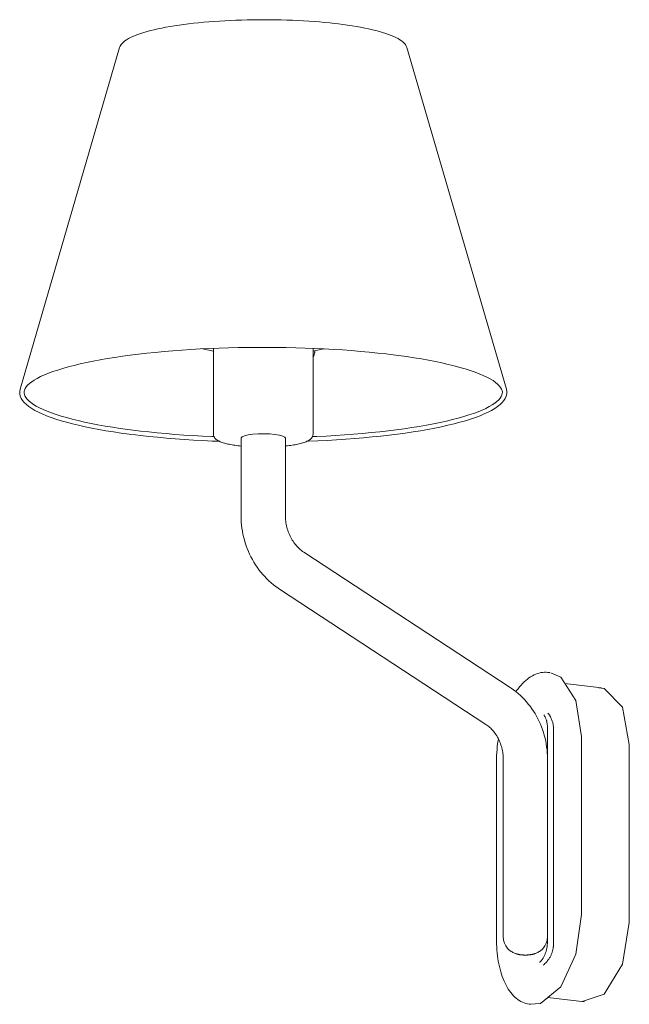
# Model space of a CAD drawing. Header units: millimetres. Extents: x -6760 to -4562, y -647 to 6739.
# Tile 2 of 4: x -5738 to -5463, y -647 to -202. Entities that reach past the tile are written whole.
import ezdxf

# ---------------------------------------------------------------- set-up
doc = ezdxf.new("R2010")
doc.units = ezdxf.units.MM
doc.layers.add('E-LITE-EQPM', color=7, linetype='Continuous', lineweight=20)

# ---------------------------------------------------------------- blocks, each defined once
blk = doc.blocks.new('24005-10 - 24005-10 ETERNA Chrome_White wall lamp-564709-00 Isometrico PDF')
at = {"layer": 'E-LITE-EQPM', "color": 8, "lineweight": 9, "true_color": 0x808080}
for p, q in [((-6466.8, -215.01), (-6511.73, -369.42)), ((-6292.16, -369.42), (-6337.09, -215.01)), ((-6429.32, -351.17), (-6424.43, -352.26)), ((-6424.45, -350.86), (-6424.45, -389.71)), ((-6379.49, -352.27), (-6374.56, -351.17)), ((-6379.45, -389.71), (-6379.45, -350.94)), ((-6411.95, -391.53), (-6411.95, -426.75)), ((-6391.95, -426.75), (-6391.95, -391.53)), ((-6290.42, -504.23), (-6383.68, -443.04)), ((-6394.65, -459.76), (-6301.39, -520.95)), ((-6272.54, -497.54), (-6273.38, -497.44)), ((-6272.54, -497.54), (-6272.84, -497.51)), ((-6249.26, -504.42), (-6265.75, -502.41)), ((-6273.57, -522.75), (-6273.57, -618.84)), ((-6270.8, -619.56), (-6270.8, -523.47)), ((-6258.29, -606.85), (-6258.29, -526.45)), ((-6236.64, -610.43), (-6236.64, -530.02)), ((-6296.61, -537.85), (-6296.61, -618.25)), ((-6293.58, -536.35), (-6293.58, -616.83)), ((-6273.58, -616.83), (-6273.58, -536.35)), ((-6273.49, -644.32), (-6256.79, -646.37)), ((-6281.88, -647.33), (-6281.04, -647.43))]:
    blk.add_line(p, q, dxfattribs=at)
for points in [[(-6466.8, -215.01, 0), (-6466.54, -214.34, 0), (-6466.16, -213.71, 0), (-6465.68, -213.12, 0), (-6465.11, -212.55, 0), (-6464.44, -212.01, 0), (-6463.68, -211.48, 0), (-6462.83, -210.97, 0), (-6461.89, -210.48, 0), (-6460.86, -210, 0), (-6459.75, -209.53, 0), (-6458.54, -209.07, 0), (-6457.25, -208.62, 0), (-6455.87, -208.19, 0), (-6454.41, -207.77, 0), (-6452.87, -207.36, 0), (-6451.24, -206.96, 0), (-6449.54, -206.58, 0), (-6447.77, -206.21, 0), (-6445.92, -205.85, 0), (-6444.01, -205.52, 0), (-6442.03, -205.19, 0), (-6439.98, -204.88, 0), (-6437.88, -204.59, 0), (-6435.72, -204.32, 0), (-6433.51, -204.06, 0), (-6431.24, -203.82, 0), (-6428.93, -203.6, 0), (-6426.58, -203.4, 0), (-6424.19, -203.21, 0), (-6421.76, -203.05, 0), (-6419.3, -202.9, 0), (-6416.81, -202.78, 0), (-6414.3, -202.67, 0), (-6411.78, -202.58, 0), (-6409.23, -202.52, 0), (-6406.67, -202.47, 0), (-6404.11, -202.44, 0), (-6401.54, -202.43, 0), (-6398.98, -202.45, 0), (-6396.41, -202.48, 0), (-6393.86, -202.53, 0), (-6391.32, -202.61, 0), (-6388.8, -202.7, 0), (-6386.29, -202.81, 0), (-6383.82, -202.95, 0), (-6381.37, -203.1, 0), (-6378.95, -203.27, 0), (-6376.57, -203.46, 0), (-6374.23, -203.67, 0), (-6371.93, -203.9, 0), (-6369.69, -204.14, 0), (-6367.99, -204.34, 0)], [(-6337.09, -215.01, 0), (-6337.35, -214.34, 0), (-6337.73, -213.71, 0), (-6338.21, -213.12, 0), (-6338.78, -212.55, 0), (-6339.45, -212.01, 0), (-6340.21, -211.48, 0), (-6341.06, -210.97, 0), (-6342, -210.48, 0), (-6343.03, -210, 0), (-6344.15, -209.53, 0), (-6345.35, -209.07, 0), (-6346.65, -208.62, 0), (-6348.02, -208.19, 0), (-6349.49, -207.77, 0), (-6351.03, -207.36, 0), (-6352.65, -206.96, 0), (-6354.35, -206.58, 0), (-6356.12, -206.21, 0), (-6357.97, -205.85, 0), (-6359.88, -205.52, 0), (-6361.86, -205.19, 0), (-6363.91, -204.88, 0), (-6366.01, -204.59, 0), (-6367.99, -204.34, 0)], [(-6459.44, -388.1, 0), (-6463.09, -387.64, 0), (-6466.63, -387.14, 0), (-6470.07, -386.62, 0), (-6473.4, -386.07, 0), (-6476.62, -385.5, 0), (-6479.71, -384.9, 0), (-6482.68, -384.28, 0), (-6485.52, -383.64, 0), (-6488.22, -382.97, 0), (-6490.78, -382.29, 0), (-6493.2, -381.59, 0), (-6495.46, -380.86, 0), (-6497.58, -380.13, 0), (-6499.54, -379.38, 0), (-6501.33, -378.62, 0), (-6502.97, -377.84, 0), (-6504.43, -377.06, 0), (-6505.73, -376.28, 0), (-6506.85, -375.5, 0), (-6507.79, -374.72, 0), (-6508.55, -373.96, 0), (-6509.14, -373.21, 0), (-6509.56, -372.5, 0), (-6509.82, -371.81, 0), (-6509.93, -371.15, 0), (-6509.91, -370.5, 0), (-6509.75, -369.83, 0), (-6509.45, -369.13, 0), (-6508.98, -368.41, 0), (-6508.34, -367.65, 0), (-6507.52, -366.88, 0), (-6506.52, -366.11, 0), (-6505.34, -365.32, 0), (-6504, -364.54, 0), (-6502.48, -363.76, 0), (-6500.79, -362.99, 0), (-6498.95, -362.23, 0), (-6496.94, -361.49, 0), (-6494.78, -360.76, 0), (-6492.46, -360.04, 0), (-6490, -359.34, 0), (-6487.39, -358.67, 0), (-6484.65, -358.01, 0), (-6481.77, -357.37, 0), (-6478.76, -356.76, 0), (-6475.63, -356.17, 0), (-6472.38, -355.6, 0), (-6469.02, -355.06, 0), (-6465.54, -354.55, 0), (-6461.97, -354.06, 0), (-6458.3, -353.61, 0), (-6454.53, -353.18, 0), (-6450.69, -352.78, 0), (-6446.76, -352.41, 0), (-6442.76, -352.08, 0), (-6438.7, -351.77, 0), (-6434.57, -351.5, 0), (-6430.4, -351.26, 0), (-6426.18, -351.05, 0), (-6421.92, -350.88, 0), (-6417.62, -350.74, 0), (-6413.31, -350.63, 0), (-6408.97, -350.56, 0), (-6404.62, -350.52, 0), (-6400.27, -350.52, 0), (-6395.92, -350.55, 0), (-6391.58, -350.61, 0), (-6387.26, -350.71, 0), (-6382.96, -350.84, 0), (-6378.69, -351.01, 0), (-6374.46, -351.21, 0), (-6370.27, -351.44, 0), (-6366.14, -351.71, 0), (-6362.06, -352, 0), (-6358.05, -352.33, 0), (-6354.1, -352.69, 0), (-6350.24, -353.09, 0), (-6346.45, -353.51, 0), (-6344.45, -353.75, 0)], [(-6344.45, -353.75, 0), (-6340.81, -354.21, 0), (-6337.26, -354.71, 0), (-6333.82, -355.23, 0), (-6330.49, -355.77, 0), (-6327.28, -356.35, 0), (-6324.18, -356.94, 0), (-6321.22, -357.57, 0), (-6318.38, -358.21, 0), (-6315.68, -358.87, 0), (-6313.11, -359.56, 0), (-6310.7, -360.26, 0), (-6308.43, -360.98, 0), (-6306.31, -361.72, 0), (-6304.36, -362.47, 0), (-6302.56, -363.23, 0), (-6300.93, -364, 0), (-6299.46, -364.78, 0), (-6298.17, -365.56, 0), (-6297.05, -366.35, 0), (-6296.1, -367.12, 0), (-6295.34, -367.89, 0), (-6294.75, -368.63, 0), (-6294.33, -369.35, 0), (-6294.07, -370.04, 0), (-6293.96, -370.7, 0), (-6293.98, -371.35, 0), (-6294.14, -372.02, 0), (-6294.45, -372.71, 0), (-6294.91, -373.44, 0), (-6295.56, -374.19, 0), (-6296.38, -374.96, 0), (-6297.38, -375.74, 0), (-6298.55, -376.52, 0), (-6299.9, -377.31, 0), (-6301.41, -378.08, 0), (-6303.1, -378.85, 0), (-6304.95, -379.61, 0), (-6306.95, -380.36, 0), (-6309.12, -381.09, 0), (-6311.43, -381.81, 0), (-6313.89, -382.5, 0), (-6316.5, -383.18, 0), (-6319.24, -383.84, 0), (-6322.12, -384.48, 0), (-6325.13, -385.09, 0), (-6328.26, -385.68, 0), (-6331.51, -386.25, 0), (-6334.88, -386.78, 0), (-6338.35, -387.3, 0), (-6341.92, -387.78, 0), (-6345.6, -388.24, 0), (-6349.36, -388.67, 0), (-6353.21, -389.07, 0), (-6357.13, -389.43, 0), (-6361.13, -389.77, 0), (-6365.2, -390.07, 0), (-6369.32, -390.35, 0), (-6373.5, -390.59, 0), (-6377.72, -390.79, 0), (-6379.78, -390.88, 0)], [(-6379.5, -354.94, 0), (-6379.43, -354.82, 0), (-6379.33, -354.65, 0), (-6379.24, -354.47, 0), (-6379.16, -354.29, 0), (-6379.08, -354.11, 0), (-6379.01, -353.93, 0), (-6378.95, -353.74, 0), (-6378.89, -353.56, 0), (-6378.84, -353.37, 0), (-6378.79, -353.18, 0), (-6378.75, -352.98, 0), (-6378.71, -352.79, 0), (-6378.67, -352.59, 0), (-6378.64, -352.39, 0), (-6378.62, -352.19, 0), (-6378.61, -352.09, 0)], [(-6511.73, -369.42, 0), (-6511.93, -370.47, 0), (-6511.91, -371.53, 0), (-6511.68, -372.58, 0), (-6511.25, -373.59, 0), (-6510.64, -374.57, 0), (-6509.86, -375.51, 0), (-6508.9, -376.41, 0), (-6507.79, -377.3, 0), (-6506.51, -378.16, 0), (-6505.08, -379, 0), (-6503.49, -379.82, 0), (-6501.74, -380.63, 0), (-6499.84, -381.42, 0), (-6497.79, -382.19, 0), (-6495.58, -382.94, 0), (-6493.23, -383.67, 0), (-6490.74, -384.38, 0), (-6488.1, -385.07, 0), (-6485.33, -385.74, 0), (-6482.43, -386.39, 0), (-6479.4, -387.01, 0), (-6476.25, -387.61, 0), (-6472.99, -388.18, 0), (-6469.6, -388.72, 0), (-6466.12, -389.24, 0), (-6462.53, -389.73, 0), (-6459.69, -390.09, 0)], [(-6292.16, -369.42, 0), (-6291.97, -370.47, 0), (-6291.98, -371.53, 0), (-6292.21, -372.58, 0), (-6292.64, -373.59, 0), (-6293.25, -374.57, 0), (-6294.04, -375.51, 0), (-6294.99, -376.41, 0), (-6296.1, -377.3, 0), (-6297.38, -378.16, 0), (-6298.81, -379, 0), (-6300.4, -379.82, 0), (-6302.15, -380.63, 0), (-6304.05, -381.42, 0), (-6306.11, -382.19, 0), (-6308.31, -382.94, 0), (-6310.66, -383.67, 0), (-6313.16, -384.38, 0), (-6315.79, -385.07, 0), (-6318.56, -385.74, 0), (-6321.46, -386.39, 0), (-6324.49, -387.01, 0), (-6327.64, -387.61, 0), (-6330.91, -388.18, 0), (-6334.29, -388.72, 0), (-6337.78, -389.24, 0), (-6341.37, -389.73, 0), (-6345.05, -390.19, 0), (-6348.83, -390.63, 0), (-6352.69, -391.03, 0), (-6356.63, -391.4, 0), (-6360.64, -391.74, 0), (-6364.72, -392.05, 0), (-6368.85, -392.33, 0), (-6373.04, -392.57, 0), (-6377.28, -392.78, 0), (-6381.55, -392.96, 0), (-6382.41, -392.99, 0)], [(-6421.66, -392.98, 0), (-6424.94, -392.85, 0), (-6429.19, -392.66, 0), (-6433.39, -392.43, 0), (-6437.55, -392.16, 0), (-6441.65, -391.87, 0), (-6445.69, -391.54, 0), (-6449.66, -391.18, 0), (-6453.55, -390.79, 0), (-6457.36, -390.37, 0), (-6459.69, -390.09, 0)], [(-6424.06, -390.88, 0), (-6425.2, -390.84, 0), (-6429.43, -390.64, 0), (-6433.62, -390.4, 0), (-6437.75, -390.14, 0), (-6441.83, -389.84, 0), (-6445.85, -389.51, 0), (-6449.79, -389.15, 0), (-6453.66, -388.76, 0), (-6457.44, -388.34, 0), (-6459.44, -388.1, 0)], [(-6424.45, -389.71, 0), (-6424.39, -390.25, 0), (-6424.24, -390.74, 0), (-6424.02, -391.17, 0), (-6423.76, -391.54, 0), (-6423.47, -391.85, 0), (-6423.16, -392.12, 0), (-6422.83, -392.37, 0), (-6422.49, -392.58, 0), (-6422.13, -392.79, 0), (-6421.74, -392.97, 0), (-6421.34, -393.15, 0), (-6420.91, -393.32, 0), (-6420.47, -393.48, 0), (-6419.99, -393.64, 0), (-6419.5, -393.79, 0), (-6418.98, -393.93, 0), (-6418.44, -394.06, 0), (-6417.87, -394.2, 0), (-6417.29, -394.32, 0), (-6416.68, -394.44, 0), (-6416.05, -394.56, 0), (-6415.4, -394.67, 0), (-6414.73, -394.77, 0), (-6414.04, -394.87, 0), (-6413.33, -394.97, 0), (-6412.61, -395.05, 0), (-6411.94, -395.13, 0)], [(-6411.95, -391.53, 0), (-6411.94, -391.47, 0), (-6411.51, -390.96, 0), (-6410.43, -390.49, 0), (-6408.78, -390.1, 0), (-6406.65, -389.8, 0), (-6404.21, -389.62, 0), (-6401.61, -389.57, 0), (-6399.04, -389.65, 0), (-6396.66, -389.86, 0)], [(-6396.66, -389.86, 0), (-6394.64, -390.19, 0), (-6393.12, -390.61, 0), (-6392.21, -391.09, 0), (-6391.95, -391.6, 0)], [(-6379.45, -389.71, 0), (-6379.5, -390.25, 0), (-6379.65, -390.74, 0), (-6379.87, -391.17, 0), (-6380.13, -391.54, 0), (-6380.42, -391.85, 0), (-6380.73, -392.12, 0), (-6381.06, -392.37, 0), (-6381.4, -392.58, 0), (-6381.77, -392.79, 0), (-6382.15, -392.97, 0), (-6382.55, -393.15, 0), (-6382.98, -393.32, 0), (-6383.43, -393.48, 0), (-6383.86, -393.63, 0)], [(-6391.95, -395.13, 0), (-6391.68, -395.1, 0), (-6390.95, -395.01, 0), (-6390.23, -394.92, 0), (-6389.53, -394.83, 0), (-6388.85, -394.73, 0), (-6388.19, -394.62, 0), (-6387.55, -394.51, 0), (-6386.93, -394.39, 0), (-6386.33, -394.27, 0), (-6385.76, -394.14, 0), (-6385.2, -394, 0), (-6384.67, -393.86, 0), (-6384.16, -393.72, 0), (-6383.86, -393.63, 0)], [(-6411.95, -426.75, 0), (-6411.92, -428.11, 0), (-6411.85, -429.48, 0), (-6411.74, -430.84, 0), (-6411.57, -432.2, 0), (-6411.36, -433.55, 0), (-6411.11, -434.89, 0), (-6410.81, -436.23, 0), (-6410.47, -437.56, 0), (-6410.08, -438.87, 0), (-6409.65, -440.17, 0), (-6409.17, -441.46, 0), (-6408.65, -442.73, 0), (-6408.1, -443.98, 0), (-6407.5, -445.21, 0), (-6406.85, -446.42, 0), (-6406.17, -447.6, 0), (-6405.45, -448.76, 0), (-6404.69, -449.89, 0), (-6403.9, -451, 0), (-6403.06, -452.08, 0), (-6402.19, -453.12, 0), (-6401.29, -454.13, 0), (-6400.34, -455.11, 0), (-6399.37, -456.05, 0), (-6398.36, -456.96, 0), (-6397.32, -457.82, 0), (-6396.25, -458.65, 0), (-6395.15, -459.43, 0), (-6394.65, -459.76, 0)], [(-6383.68, -443.04, 0), (-6384.15, -442.72, 0), (-6384.62, -442.37, 0), (-6385.08, -442, 0), (-6385.54, -441.6, 0), (-6385.99, -441.18, 0), (-6386.43, -440.73, 0), (-6386.87, -440.27, 0), (-6387.29, -439.77, 0), (-6387.7, -439.26, 0), (-6388.1, -438.73, 0), (-6388.48, -438.18, 0), (-6388.84, -437.6, 0), (-6389.2, -437.02, 0), (-6389.53, -436.41, 0), (-6389.84, -435.79, 0), (-6390.14, -435.16, 0), (-6390.41, -434.51, 0), (-6390.66, -433.86, 0), (-6390.9, -433.19, 0), (-6391.11, -432.52, 0), (-6391.29, -431.84, 0), (-6391.46, -431.16, 0), (-6391.6, -430.47, 0), (-6391.71, -429.78, 0), (-6391.81, -429.09, 0), (-6391.88, -428.41, 0), (-6391.92, -427.73, 0), (-6391.94, -427.05, 0), (-6391.95, -426.75, 0)], [(-6273.38, -497.44, 0), (-6274.16, -497.38, 0), (-6274.95, -497.37, 0), (-6275.74, -497.43, 0), (-6276.53, -497.54, 0), (-6277.31, -497.71, 0), (-6278.1, -497.94, 0), (-6278.88, -498.23, 0), (-6279.65, -498.57, 0), (-6280.42, -498.97, 0), (-6281.18, -499.42, 0), (-6281.93, -499.92, 0), (-6282.67, -500.48, 0), (-6283.4, -501.08, 0), (-6284.12, -501.73, 0), (-6284.83, -502.43, 0), (-6285.52, -503.17, 0), (-6286.2, -503.96, 0), (-6286.86, -504.79, 0), (-6287.51, -505.67, 0), (-6287.88, -506.2, 0)], [(-6258.29, -526.45, 0), (-6260.77, -510.07, 0), (-6267.54, -499.65, 0), (-6272.01, -497.63, 0)], [(-6273.58, -536.35, 0), (-6273.61, -535.02, 0), (-6273.68, -533.7, 0), (-6273.79, -532.37, 0), (-6273.95, -531.05, 0), (-6274.15, -529.73, 0), (-6274.4, -528.43, 0), (-6274.69, -527.13, 0), (-6275.03, -525.84, 0), (-6275.4, -524.56, 0), (-6275.82, -523.29, 0), (-6276.28, -522.04, 0), (-6276.79, -520.81, 0), (-6277.33, -519.59, 0), (-6277.91, -518.4, 0), (-6278.54, -517.22, 0), (-6279.2, -516.07, 0), (-6279.9, -514.94, 0), (-6280.64, -513.84, 0), (-6281.41, -512.76, 0), (-6282.23, -511.71, 0), (-6283.07, -510.7, 0), (-6283.96, -509.71, 0), (-6284.87, -508.76, 0), (-6285.82, -507.84, 0), (-6286.8, -506.96, 0), (-6287.81, -506.12, 0), (-6288.86, -505.32, 0), (-6289.93, -504.56, 0), (-6290.42, -504.23, 0)], [(-6236.64, -530.02, 0), (-6239.77, -513.15, 0), (-6247.96, -504.69, 0), (-6250.46, -504.36, 0)], [(-6273.35, -515.83, 0), (-6273.03, -516.26, 0), (-6272.74, -516.68, 0), (-6272.48, -517.09, 0), (-6272.25, -517.5, 0), (-6272.05, -517.9, 0), (-6271.87, -518.28, 0), (-6271.71, -518.66, 0), (-6271.56, -519.03, 0), (-6271.44, -519.4, 0), (-6271.33, -519.75, 0), (-6271.23, -520.1, 0), (-6271.14, -520.44, 0), (-6271.07, -520.77, 0), (-6271.01, -521.1, 0), (-6270.95, -521.43, 0), (-6270.91, -521.74, 0), (-6270.87, -522.06, 0), (-6270.84, -522.37, 0), (-6270.82, -522.67, 0), (-6270.8, -522.98, 0), (-6270.8, -523.28, 0), (-6270.8, -523.47, 0)], [(-6275.26, -516.67, 0), (-6275.14, -516.81, 0), (-6275.02, -516.97, 0), (-6274.9, -517.14, 0), (-6274.78, -517.32, 0), (-6274.67, -517.52, 0), (-6274.56, -517.73, 0), (-6274.46, -517.95, 0), (-6274.36, -518.19, 0), (-6274.26, -518.43, 0), (-6274.17, -518.69, 0), (-6274.08, -518.96, 0), (-6274, -519.24, 0), (-6273.93, -519.53, 0), (-6273.86, -519.83, 0), (-6273.8, -520.13, 0), (-6273.75, -520.45, 0), (-6273.7, -520.77, 0), (-6273.66, -521.1, 0), (-6273.63, -521.43, 0), (-6273.6, -521.77, 0), (-6273.59, -522.11, 0), (-6273.58, -522.46, 0), (-6273.57, -522.75, 0)], [(-6301.39, -520.95, 0), (-6300.95, -521.25, 0), (-6300.51, -521.58, 0), (-6300.07, -521.93, 0), (-6299.64, -522.31, 0), (-6299.22, -522.7, 0), (-6298.8, -523.12, 0), (-6298.39, -523.56, 0), (-6297.99, -524.03, 0), (-6297.6, -524.51, 0), (-6297.23, -525.02, 0), (-6296.87, -525.54, 0), (-6296.52, -526.08, 0), (-6296.19, -526.63, 0), (-6295.87, -527.21, 0), (-6295.58, -527.79, 0), (-6295.3, -528.39, 0), (-6295.04, -529, 0), (-6294.8, -529.62, 0), (-6294.58, -530.25, 0), (-6294.38, -530.89, 0), (-6294.2, -531.53, 0), (-6294.05, -532.18, 0), (-6293.92, -532.83, 0), (-6293.81, -533.48, 0), (-6293.72, -534.13, 0), (-6293.65, -534.78, 0), (-6293.61, -535.42, 0), (-6293.59, -536.06, 0), (-6293.58, -536.35, 0)], [(-6295.76, -527.38, 0), (-6295.89, -528.18, 0), (-6296.08, -529.55, 0), (-6296.24, -530.92, 0), (-6296.37, -532.3, 0), (-6296.47, -533.67, 0), (-6296.55, -535.04, 0), (-6296.6, -536.4, 0), (-6296.61, -537.76, 0), (-6296.61, -537.85, 0)], [(-6281.58, -647.35, 0), (-6276.79, -647.01, 0), (-6267.54, -639.49, 0), (-6260.77, -624.79, 0), (-6258.29, -606.85, 0)], [(-6257.86, -646.16, 0), (-6247.96, -642.91, 0), (-6239.77, -629.28, 0), (-6236.64, -610.43, 0)], [(-6281.88, -647.33, 0), (-6282.65, -647.2, 0), (-6283.42, -647.02, 0), (-6284.17, -646.77, 0), (-6284.91, -646.47, 0), (-6285.63, -646.12, 0), (-6286.34, -645.7, 0), (-6287.03, -645.24, 0), (-6287.7, -644.72, 0), (-6288.34, -644.15, 0), (-6288.97, -643.53, 0), (-6289.58, -642.86, 0), (-6290.17, -642.14, 0), (-6290.73, -641.38, 0), (-6291.27, -640.58, 0), (-6291.79, -639.73, 0), (-6292.28, -638.84, 0), (-6292.75, -637.91, 0), (-6293.19, -636.94, 0), (-6293.61, -635.94, 0), (-6294, -634.9, 0), (-6294.37, -633.82, 0), (-6294.71, -632.71, 0), (-6295.02, -631.58, 0), (-6295.31, -630.41, 0), (-6295.57, -629.21, 0), (-6295.8, -627.99, 0), (-6296, -626.75, 0), (-6296.17, -625.48, 0), (-6296.32, -624.2, 0), (-6296.44, -622.89, 0), (-6296.52, -621.58, 0), (-6296.58, -620.24, 0), (-6296.61, -618.9, 0), (-6296.61, -618.25, 0)], [(-6293.58, -616.83, 0), (-6293.42, -618.43, 0), (-6292.99, -619.86, 0), (-6292.4, -621.03, 0), (-6291.76, -621.93, 0), (-6291.13, -622.61, 0), (-6290.56, -623.11, 0), (-6290.05, -623.49, 0), (-6289.59, -623.78, 0), (-6289.19, -624, 0), (-6288.83, -624.18, 0), (-6288.51, -624.32, 0), (-6288.22, -624.44, 0), (-6287.95, -624.53, 0), (-6287.71, -624.61, 0), (-6287.48, -624.68, 0), (-6287.27, -624.74, 0), (-6287.07, -624.79, 0), (-6286.87, -624.84, 0), (-6286.69, -624.88, 0), (-6286.51, -624.91, 0), (-6286.34, -624.94, 0), (-6286.17, -624.97, 0), (-6286.01, -625, 0), (-6285.85, -625.02, 0), (-6285.69, -625.04, 0), (-6285.54, -625.06, 0), (-6285.39, -625.08, 0), (-6285.24, -625.09, 0), (-6285.09, -625.1, 0), (-6284.94, -625.12, 0), (-6284.79, -625.13, 0), (-6284.64, -625.14, 0), (-6284.5, -625.14, 0), (-6284.35, -625.15, 0), (-6284.2, -625.16, 0), (-6284.06, -625.16, 0), (-6283.91, -625.16, 0), (-6283.77, -625.17, 0), (-6283.62, -625.17, 0), (-6283.48, -625.17, 0), (-6283.33, -625.17, 0), (-6283.19, -625.16, 0), (-6283.04, -625.16, 0), (-6282.9, -625.15, 0), (-6282.75, -625.15, 0), (-6282.61, -625.14, 0), (-6282.46, -625.13, 0), (-6282.31, -625.12, 0), (-6282.16, -625.11, 0), (-6282.01, -625.1, 0), (-6281.86, -625.08, 0), (-6281.71, -625.07, 0), (-6281.56, -625.05, 0), (-6281.4, -625.03, 0), (-6281.25, -625.01, 0), (-6281.08, -624.99, 0), (-6280.92, -624.96, 0), (-6280.75, -624.93, 0), (-6280.58, -624.9, 0), (-6280.4, -624.86, 0), (-6280.21, -624.82, 0), (-6280.01, -624.77, 0), (-6279.81, -624.72, 0), (-6279.59, -624.65, 0), (-6279.44, -624.61, 0)], [(-6273.58, -616.83, 0), (-6273.75, -618.43, 0), (-6274.18, -619.86, 0), (-6274.77, -621.03, 0), (-6275.41, -621.93, 0), (-6276.04, -622.61, 0), (-6276.61, -623.11, 0), (-6277.12, -623.49, 0), (-6277.58, -623.78, 0), (-6277.98, -624, 0), (-6278.34, -624.18, 0), (-6278.66, -624.32, 0), (-6278.95, -624.44, 0), (-6279.22, -624.53, 0), (-6279.44, -624.61, 0)], [(-6277.17, -628.44, 0), (-6277.02, -628.34, 0), (-6276.87, -628.21, 0), (-6276.72, -628.08, 0), (-6276.56, -627.93, 0), (-6276.4, -627.76, 0), (-6276.25, -627.59, 0), (-6276.09, -627.4, 0), (-6275.93, -627.19, 0), (-6275.78, -626.98, 0), (-6275.63, -626.75, 0), (-6275.48, -626.51, 0), (-6275.34, -626.26, 0), (-6275.2, -625.99, 0), (-6275.06, -625.72, 0), (-6274.93, -625.44, 0), (-6274.8, -625.14, 0), (-6274.68, -624.84, 0), (-6274.56, -624.53, 0), (-6274.45, -624.22, 0), (-6274.34, -623.89, 0), (-6274.24, -623.56, 0), (-6274.15, -623.23, 0), (-6274.06, -622.89, 0), (-6273.98, -622.54, 0), (-6273.91, -622.19, 0), (-6273.84, -621.84, 0), (-6273.78, -621.48, 0), (-6273.73, -621.13, 0), (-6273.68, -620.77, 0), (-6273.65, -620.41, 0), (-6273.62, -620.05, 0), (-6273.6, -619.69, 0), (-6273.58, -619.33, 0), (-6273.57, -618.98, 0), (-6273.57, -618.84, 0)], [(-6275.53, -629.72, 0), (-6275.11, -629.38, 0), (-6274.73, -629.04, 0), (-6274.38, -628.7, 0), (-6274.06, -628.37, 0), (-6273.77, -628.03, 0), (-6273.5, -627.7, 0), (-6273.25, -627.37, 0), (-6273.02, -627.04, 0), (-6272.81, -626.72, 0), (-6272.62, -626.4, 0), (-6272.44, -626.09, 0), (-6272.27, -625.78, 0), (-6272.12, -625.47, 0), (-6271.98, -625.17, 0), (-6271.85, -624.87, 0), (-6271.73, -624.57, 0), (-6271.62, -624.27, 0), (-6271.52, -623.98, 0), (-6271.42, -623.69, 0), (-6271.33, -623.4, 0), (-6271.26, -623.11, 0), (-6271.18, -622.82, 0), (-6271.12, -622.53, 0), (-6271.06, -622.25, 0), (-6271, -621.96, 0), (-6270.96, -621.67, 0), (-6270.92, -621.39, 0), (-6270.88, -621.1, 0), (-6270.85, -620.81, 0), (-6270.83, -620.52, 0), (-6270.81, -620.23, 0), (-6270.8, -619.93, 0), (-6270.8, -619.64, 0), (-6270.8, -619.56, 0)]]:
    blk.add_polyline3d(points, dxfattribs=at)

msp = doc.modelspace()

# ---------------------------------------------------------------- block references
at = {"layer": 'E-LITE-EQPM', "color": 8, "lineweight": 9, "true_color": 0x808080}
msp.add_blockref('24005-10 - 24005-10 ETERNA Chrome_White wall lamp-564709-00 Isometrico PDF', (773.43, 0), dxfattribs=at)

doc.saveas('drawing.dxf')
